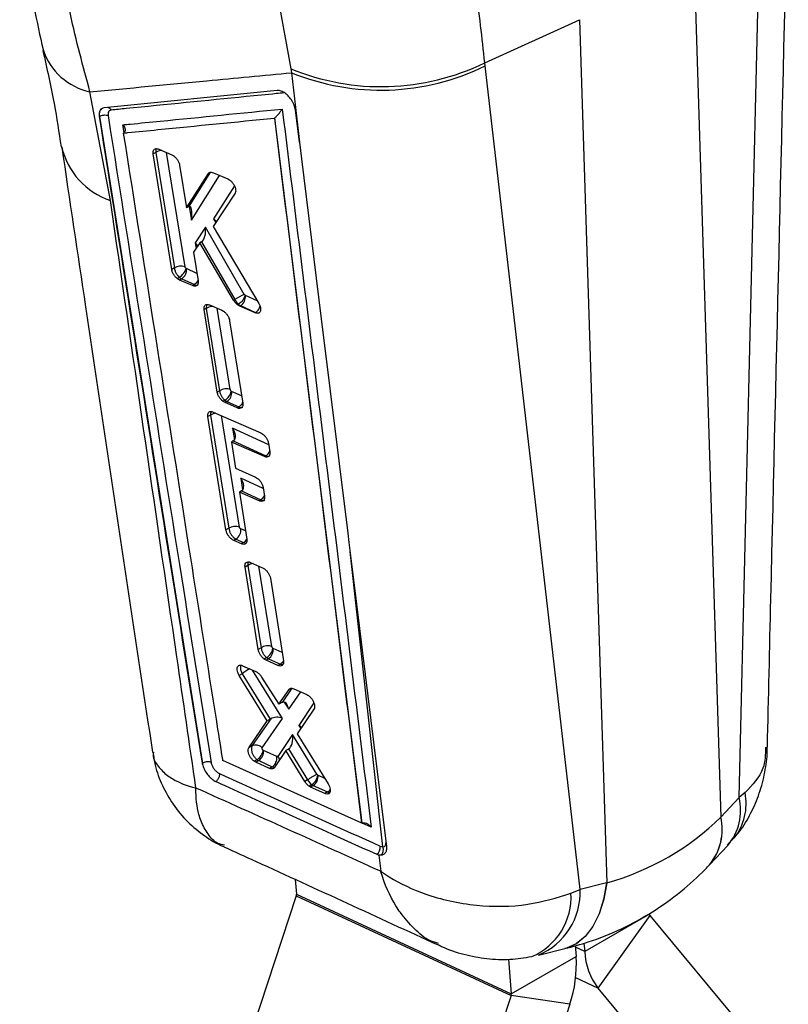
# Model space of a CAD drawing. Header units: millimetres. Extents: x 32 to 375, y 34 to 288.
# Tile 40 of 41: x 317 to 350, y 209 to 251. Entities that reach past the tile are written whole.
import ezdxf

# ---------------------------------------------------------------- set-up
doc = ezdxf.new("R2010")
doc.units = ezdxf.units.MM

msp = doc.modelspace()

# ---------------------------------------------------------------- linework, layer by layer
at = {"color": 7, "linetype": 'Continuous', "lineweight": 25}
for p, q in [((347.729316, 218.272643), (348.627253, 256.148837)), ((345.79428, 254.154334), (346.947017, 217.444089)), ((328.080068, 252.361534), (328.649435, 249.266571)), ((336.905764, 249.51781), (340.939766, 251.351883)), ((340.939766, 251.351883), (342.092503, 214.641638)), ((328.649435, 249.266571), (328.683032, 249.097843)), ((336.920058, 249.390417), (336.905764, 249.51781)), ((340.961855, 214.365871), (336.920058, 249.390417)), ((328.683032, 249.097843), (329.016799, 246.14581)), ((328.066207, 248.340813), (320.707235, 247.60755)), ((320.970706, 243.668974), (320.102922, 248.28333)), ((329.016799, 246.14581), (328.847572, 247.512901)), ((320.509498, 247.233354), (320.503659, 247.229983)), ((320.50369, 247.230001), (324.88856, 219.728346)), ((327.962839, 247.173858), (327.957017, 247.169625)), ((327.957017, 247.169625), (331.675079, 217.181209)), ((323.028153, 245.844973), (323.580913, 245.6074)), ((322.899457, 245.707111), (322.791925, 245.645034)), ((323.579505, 240.728882), (322.791925, 245.645034)), ((322.899489, 245.707227), (322.899457, 245.707111)), ((322.899457, 245.707111), (323.694613, 240.795332)), ((323.580913, 245.6074), (323.666791, 245.557461)), ((323.9189, 245.161465), (324.207536, 243.35066)), ((324.207536, 243.35066), (325.140304, 244.808329)), ((325.202357, 244.844152), (324.303161, 243.405487)), ((325.202357, 244.844152), (325.140304, 244.808329)), ((325.202467, 244.844215), (325.202357, 244.844152)), ((325.353653, 244.844313), (325.96269, 244.581736)), ((325.96269, 244.581736), (326.042164, 244.536252)), ((326.275795, 243.969204), (325.349089, 242.557147)), ((324.288302, 243.397285), (324.207536, 243.35066)), ((325.015452, 242.526508), (324.575662, 241.862969)), ((326.670139, 239.670787), (325.015452, 242.526508)), ((325.349089, 242.557147), (327.286245, 239.287163)), ((324.777421, 241.861699), (324.50827, 241.463972)), ((324.841918, 241.898932), (324.777421, 241.861699)), ((326.214808, 239.421096), (324.777421, 241.861699)), ((324.845938, 241.901311), (326.265944, 239.450616)), ((324.50827, 241.463972), (324.702884, 240.24303)), ((323.694613, 240.795332), (323.579505, 240.728882)), ((324.206686, 240.766899), (324.190815, 240.776983)), ((323.909096, 240.395087), (323.817891, 240.342436)), ((323.917385, 240.281659), (323.817891, 240.342436)), ((324.004741, 240.332089), (323.917385, 240.281659)), ((324.4681, 240.042898), (323.917385, 240.281659)), ((324.004741, 240.332089), (324.54412, 240.086795)), ((324.544123, 240.086785), (324.4681, 240.042898)), ((326.700289, 239.635464), (326.670139, 239.670787)), ((326.715401, 239.626013), (326.700289, 239.635464)), ((325.194276, 239.221665), (325.710132, 238.997465)), ((326.265944, 239.450616), (326.214808, 239.421096)), ((326.424045, 239.248871), (326.384552, 239.226072)), ((326.477206, 239.170382), (326.384552, 239.226072)), ((326.424045, 239.248871), (326.424059, 239.248879)), ((326.513356, 239.191251), (326.477206, 239.170382)), ((327.126771, 238.887795), (326.477206, 239.170382)), ((326.513356, 239.191251), (327.150462, 238.901513)), ((325.052346, 239.076164), (324.959188, 239.022385)), ((325.517741, 235.516983), (324.959188, 239.022385)), ((325.052376, 239.076276), (325.052346, 239.076164)), ((325.052346, 239.076164), (325.619058, 235.575472)), ((325.710132, 238.997465), (325.783391, 238.956035)), ((327.150488, 238.901487), (327.126771, 238.887795)), ((327.150462, 238.901513), (327.150488, 238.901487)), ((326.04654, 238.550429), (326.602291, 235.043255)), ((325.619058, 235.575472), (325.517741, 235.516983)), ((325.619058, 235.575472), (325.619074, 235.575457)), ((326.13139, 235.546889), (326.117204, 235.555599)), ((325.844203, 235.166316), (325.766222, 235.121299)), ((325.854236, 235.068826), (325.766222, 235.121299)), ((325.929288, 235.112153), (325.854236, 235.068826)), ((326.368483, 234.843683), (325.854236, 235.068826)), ((325.929288, 235.112153), (326.435074, 234.882137)), ((325.231333, 234.538791), (325.117152, 234.472875)), ((325.231333, 234.538791), (326.010753, 229.724186)), ((325.347605, 234.668588), (327.36701, 233.783605)), ((326.435078, 234.882127), (326.368483, 234.843683)), ((325.887968, 229.653304), (325.117152, 234.472875)), ((326.200303, 233.436132), (326.120961, 233.390329)), ((326.120961, 233.390329), (326.298573, 232.273996)), ((327.526373, 232.772999), (326.120961, 233.390329)), ((326.200303, 233.436132), (327.584838, 232.80675)), ((327.698295, 233.341087), (327.756923, 232.968709)), ((327.584838, 232.80675), (327.526373, 232.772999)), ((326.298573, 232.273996), (327.141273, 231.903159)), ((326.54405, 231.312918), (326.459266, 231.263974)), ((326.459266, 231.263974), (326.778145, 229.25962)), ((327.301055, 230.892794), (326.459266, 231.263974)), ((326.54405, 231.312918), (327.374709, 230.935313)), ((327.472278, 231.460486), (327.531055, 231.088194)), ((327.374709, 230.935313), (327.301055, 230.892794)), ((326.010753, 229.724186), (325.887968, 229.653304)), ((326.316675, 229.267143), (326.218903, 229.210701)), ((326.548836, 229.064607), (326.218903, 229.210701)), ((326.316675, 229.267143), (326.642778, 229.118839)), ((326.642778, 229.118839), (326.548836, 229.064607)), ((326.93471, 228.271804), (327.445919, 228.044913)), ((326.820789, 228.142472), (326.702224, 228.074026)), ((327.260877, 224.568737), (326.702224, 228.074026)), ((326.820815, 228.142574), (326.820789, 228.142472)), ((326.820789, 228.142472), (327.387498, 224.641833)), ((327.445919, 228.044913), (327.505164, 228.012221)), ((327.779716, 227.596239), (328.334687, 224.088676)), ((327.387498, 224.641833), (327.260877, 224.568737)), ((327.387498, 224.641833), (327.38752, 224.64182)), ((327.900075, 224.613113), (327.887929, 224.620273)), ((327.625335, 224.222694), (327.520479, 224.162162)), ((327.594621, 224.118859), (327.520479, 224.162162)), ((327.697831, 224.178441), (327.594621, 224.118859)), ((328.103721, 223.890735), (327.594621, 224.118859)), ((327.697831, 224.178441), (328.203621, 223.948417)), ((326.597607, 223.881504), (327.161658, 223.628579)), ((327.161658, 223.628579), (327.215185, 223.599307)), ((328.203616, 223.948403), (328.103721, 223.890735)), ((328.20363, 223.948411), (328.203616, 223.948403)), ((326.57567, 223.540916), (326.451891, 223.469461)), ((327.648892, 221.538562), (326.451891, 223.469461)), ((326.57567, 223.540916), (327.770551, 221.608794)), ((327.407436, 223.398426), (328.134771, 222.238941)), ((328.134771, 222.238941), (328.576817, 222.872564)), ((328.782573, 222.900947), (329.328108, 222.655813)), ((329.328108, 222.655813), (329.373513, 222.631596)), ((328.272336, 222.318356), (328.134771, 222.238941)), ((329.635116, 222.037866), (328.918983, 220.983976)), ((326.857002, 220.39451), (327.648892, 221.538562)), ((327.795302, 221.623601), (327.008388, 220.481909)), ((327.430478, 220.389148), (328.292921, 221.640419)), ((327.770551, 221.608794), (327.648892, 221.538562)), ((328.719704, 220.950412), (328.095154, 220.02351)), ((329.762071, 219.264824), (328.719704, 220.950412)), ((328.918983, 220.983976), (330.239722, 218.862334)), ((327.00832, 220.481864), (326.857002, 220.39451)), ((327.008388, 220.481909), (327.00832, 220.481864)), ((327.48498, 220.278296), (327.473854, 220.284685)), ((328.056975, 220.018175), (327.48498, 220.278296)), ((328.433926, 220.267915), (327.944344, 219.544727)), ((328.553019, 220.336665), (328.433926, 220.267915)), ((329.241336, 218.95722), (328.433926, 220.267915)), ((328.55617, 220.338526), (329.365902, 219.02913)), ((331.675079, 217.181209), (325.762866, 219.844224)), ((327.214641, 219.884509), (327.09606, 219.816054)), ((327.282515, 219.843726), (327.165092, 219.775939)), ((327.214605, 219.884602), (327.214641, 219.884509)), ((327.282515, 219.843726), (327.856143, 219.582853)), ((324.8895, 219.728887), (324.888562, 219.728345)), ((324.888562, 219.728345), (324.894209, 219.697786)), ((324.8895, 219.728887), (324.889442, 219.729488)), ((327.165092, 219.775939), (327.09606, 219.816054)), ((327.739479, 219.515504), (327.165092, 219.775939)), ((327.856124, 219.582842), (327.739479, 219.515504)), ((327.856143, 219.582853), (327.856124, 219.582842)), ((329.36588, 219.029118), (329.241336, 218.95722)), ((329.365902, 219.02913), (329.36588, 219.029118)), ((329.795788, 219.228573), (329.762071, 219.264824)), ((329.806329, 219.222612), (329.795788, 219.228573)), ((329.544008, 218.822993), (329.428119, 218.756092)), ((329.488748, 218.721709), (329.428119, 218.756092)), ((329.603744, 218.788094), (329.488748, 218.721709)), ((330.096061, 218.445894), (329.488748, 218.721709)), ((329.603744, 218.788094), (330.210694, 218.512071)), ((330.210694, 218.512071), (330.096061, 218.445894)), ((346.948829, 217.446004), (347.729316, 218.272643)), ((347.982387, 218.481965), (347.729316, 218.272643)), ((331.676496, 217.182027), (331.675079, 217.181209)), ((331.690051, 217.189381), (331.676496, 217.182027)), ((347.239902, 216.244942), (347.506192, 216.560252)), ((346.466204, 215.412663), (347.246691, 216.239293)), ((332.310557, 215.860819), (332.401653, 215.829486)), ((332.401653, 215.829486), (332.477668, 215.13719)), ((332.479379, 215.820671), (332.401653, 215.829486)), ((328.834933, 214.794385), (328.886659, 214.159477)), ((342.089885, 214.640995), (340.961855, 214.365871)), ((328.877899, 214.09394), (324.765837, 201.585235)), ((328.877899, 214.09394), (338.025818, 209.855823)), ((328.886659, 214.159477), (338.034578, 209.921359)), ((340.573271, 214.204773), (340.961855, 214.365871)), ((343.913638, 213.315268), (341.155922, 211.723273)), ((343.931811, 213.26528), (341.719266, 210.173622)), ((343.931811, 213.26528), (349.621063, 206.414749)), ((340.754562, 211.976497), (340.792295, 211.513355)), ((341.126614, 212.083015), (341.155922, 211.723273)), ((338.034578, 209.921359), (340.792295, 211.513355)), ((339.186729, 211.575615), (340.314759, 211.850739)), ((337.914139, 211.399684), (338.034578, 209.921359)), ((338.025818, 209.855823), (333.913756, 197.347114)), ((340.520716, 209.481714), (338.025818, 209.855823)), ((341.719266, 210.173622), (347.408519, 203.323099)), ((340.520716, 209.481714), (336.408654, 196.973012))]:
    msp.add_line(p, q, dxfattribs=at)
at = {"color": 8, "linetype": 'Continuous', "lineweight": 25}
for p, q in [((321.55028, 246.548901), (321.497823, 246.8804)), ((324.148298, 240.846897), (323.36244, 245.701296)), ((324.420088, 242.823896), (325.613003, 244.7325)), ((325.202467, 244.844215), (325.262024, 244.864958)), ((326.248872, 244.279795), (325.352688, 242.88213)), ((324.324657, 243.413313), (324.420088, 242.823896)), ((325.352688, 242.88213), (325.451368, 242.712995)), ((324.575662, 241.862969), (324.614777, 241.62136)), ((324.651635, 240.564551), (324.206686, 240.766899)), ((327.221989, 239.395638), (326.715401, 239.626013)), ((326.072771, 235.626923), (325.513279, 239.083017)), ((326.552857, 235.35522), (326.13139, 235.546889)), ((326.46444, 229.775751), (325.697163, 234.515401)), ((327.708351, 233.277222), (326.172052, 233.975586)), ((326.172052, 233.975586), (326.252547, 233.47838)), ((327.479574, 231.414265), (326.515798, 231.852373)), ((326.515798, 231.852373), (326.596294, 231.355174)), ((326.722524, 229.609233), (326.51982, 229.701415)), ((332.561839, 216.177658), (331.169421, 228.741565)), ((327.841218, 224.693244), (327.287224, 228.115348)), ((328.278974, 224.440806), (327.900075, 224.613113)), ((328.292921, 221.640419), (327.025682, 223.689546)), ((328.693089, 222.923536), (328.275417, 222.320125)), ((328.558413, 222.026424), (329.073314, 222.770306)), ((328.651261, 222.91554), (328.576817, 222.872564)), ((328.364154, 222.336537), (328.558413, 222.026424)), ((329.630548, 222.302951), (328.984744, 221.344563)), ((328.984744, 221.344563), (329.070666, 221.207202)), ((330.098022, 219.089963), (329.806329, 219.222612)), ((332.071046, 217.009435), (331.682028, 217.185034)), ((341.155922, 211.723273), (340.760259, 211.906572)), ((341.719266, 210.173622), (340.772968, 210.612032))]:
    msp.add_line(p, q, dxfattribs=at)
at = {"color": 7, "linetype": 'Continuous', "lineweight": 25, "flags": 128}
for points in [[(329.016799, 246.14581), (329.105541, 245.428762), (329.945777, 238.637964), (331.074139, 229.512565)], [(331.074139, 229.512565), (331.122483, 229.121403), (331.332257, 227.423813), (332.170824, 220.633523), (332.719484, 216.186141)]]:
    msp.add_lwpolyline(points, dxfattribs=at)
at = {"color": 8, "linetype": 'Continuous', "lineweight": 25, "flags": 128}
for points in [[(325.215542, 244.856272), (325.202493, 244.844254), (325.202467, 244.844215), (325.202467, 244.844215)], [(325.253813, 234.686602), (325.230801, 234.60373), (325.231332, 234.538859), (325.231333, 234.538791), (325.231333, 234.538791)], [(326.522828, 223.899669), (326.502788, 223.831954), (326.508487, 223.724566), (326.544643, 223.605179), (326.575632, 223.540985), (326.57567, 223.540916), (326.57567, 223.540916)], [(342.089885, 214.640995), (341.964266, 213.945148), (341.766661, 213.324586), (341.501971, 212.794724), (341.17677, 212.368705), (340.799128, 212.057111), (340.378419, 211.867672), (340.314759, 211.850739)], [(342.092503, 214.641638), (341.967014, 213.945747), (341.769518, 213.325169), (341.504919, 212.795309), (341.179786, 212.369315), (340.802191, 212.057774), (340.381509, 211.868414), (340.318886, 211.851746)]]:
    msp.add_lwpolyline(points, dxfattribs=at)
at = {"color": 8, "linetype": 'Continuous', "lineweight": 25}
for centre, radius, start, end in [((320.670422, 250.922373), 2.699372, 198.2353616, 257.8639226), ((321.959583, 246.651302), 3.141999, 192.859732, 251.6555771), ((325.509194, 234.110523), 0.510509, 95.0676577, 122.9755932), ((327.342143, 233.177149), 0.442828, 303.2338226, 338.0005538), ((327.146933, 231.291436), 0.422735, 302.6030086, 334.448287), ((326.421259, 229.467573), 0.413142, 302.4241085, 330.3451011), ((328.380901, 220.975644), 3.136794, 118.0035877, 125.1347795), ((330.00494, 218.843513), 0.390113, 301.8314602, 326.3837678), ((345.486267, 217.73109), 2.307498, 319.7218026, 13.5735134), ((345.634868, 218.020742), 2.392399, 322.0600695, 11.1154609), ((344.661514, 216.912768), 2.34645, 320.1498766, 13.0873529), ((344.663915, 216.914393), 2.345941, 320.1977329, 13.0974928), ((337.829184, 214.042381), 2.748888, 293.0379251, 3.3867483), ((338.067884, 214.247472), 2.896392, 292.6876511, 2.3427919)]:
    msp.add_arc(centre, radius, start, end, dxfattribs=at)
at = {"color": 7, "linetype": 'Continuous', "lineweight": 25}
for centre, radius, start, end in [((332.49754, 258.5956), 10.091516, 247.5844803, 295.901462), ((332.47625, 258.402388), 10.048037, 247.8205763, 296.2479339), ((323.972316, 240.373627), 0.50493, 69.6026766, 123.3659339), ((323.537749, 240.963881), 0.679283, 303.1392041, 344.0296862), ((323.750518, 240.714462), 0.459172, 303.6182075, 6.5573737), ((327.360864, 237.921636), 1.880594, 111.5486555, 125.606887), ((326.259056, 239.57376), 0.459327, 303.6168869, 6.5321537), ((325.495219, 235.701423), 0.63885, 303.1113836, 346.8053417), ((325.674942, 235.49474), 0.459417, 303.6161928, 6.5177762), ((326.288457, 229.302476), 0.504935, 69.6028288, 123.3657331), ((326.061541, 229.65114), 0.461028, 303.6006911, 6.2604705), ((327.298314, 224.724195), 0.598703, 303.1077584, 350.0040526), ((327.443384, 224.561216), 0.45963, 303.6137415, 6.4831868), ((327.027904, 220.226798), 0.459968, 303.6101723, 6.4283212), ((329.349044, 219.171328), 0.460152, 303.6082884, 6.3989495), ((332.085222, 216.161935), 0.376094, 306.8086596, 6.1883403), ((332.287854, 216.052928), 0.301041, 309.5099745, 24.4770735), ((328.718169, 214.148643), 0.168838, 341.0949877, 3.6788349), ((344.002575, 213.319303), 0.089028, 182.5975924, 217.3588042), ((335.56919, 211.177578), 5.233886, 341.0940124, 3.6783012), ((343.913916, 211.848664), 2.760842, 182.6031462, 217.3522884), ((337.866119, 209.910525), 0.168808, 341.092235, 3.6800035)]:
    msp.add_arc(centre, radius, start, end, dxfattribs=at)
for centre, major_axis, ratio, start_param, end_param in [((324.120533, 243.126893), (0.275915, 0.293633), 0.246612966, 0.61935608, 0.685392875), ((324.195087, 242.666425), (0.150676, 0.746955), 0.257506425, 4.97640513, 6.489516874), ((325.127687, 242.724656), (0.359502, -0.007551), 0.57270434, 0.337092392, 0.906638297), ((324.79045, 242.36904), (0.014674, 0.487701), 0.479163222, 3.443556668, 5.055541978), ((324.35066, 241.705497), (0.328321, -0.070805), 0.721305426, 0.275034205, 0.981212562), ((324.68222, 242.205745), (-0.140465, 0.316598), 0.766044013, 3.222900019, 3.240460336), ((323.973269, 240.660928), (-0.198863, 0.333216), 0.570717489, 2.098466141, 2.448492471), ((326.482128, 239.525785), (-0.203371, 0.339642), 0.57002951, 1.452891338, 2.123238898), ((326.481913, 239.520589), (-0.199253, 0.333772), 0.570656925, 2.122203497, 2.447982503), ((325.897858, 235.441806), (-0.199496, 0.334119), 0.570619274, 2.137850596, 2.447682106), ((325.94705, 233.818114), (-0.278942, 0.365165), 0.59731967, 3.108325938, 4.687475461), ((326.177679, 233.713276), (0.136576, 0.294916), 0.631409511, 3.872534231, 3.952478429), ((326.290797, 231.694903), (-0.278942, 0.365165), 0.59731967, 3.108325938, 4.687475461), ((326.521426, 231.590065), (0.136576, 0.294916), 0.63140951, 3.872534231, 3.952478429), ((327.66642, 224.508943), (-0.20015, 0.335051), 0.57051839, 2.184207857, 2.446945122), ((328.333412, 221.868957), (0.010768, 0.46973), 0.502086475, 5.065727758, 6.576991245), ((328.153587, 222.156022), (0.255983, 0.203408), 0.202179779, 0.922314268, 0.935734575), ((327.889244, 221.771873), (0.255903, 0.203923), 0.203546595, 4.076025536, 4.18078009), ((328.067921, 221.482954), (0.364252, -0.009038), 0.562717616, 0.919010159, 2.430350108), ((328.759743, 221.187091), (0.36422, -0.006188), 0.558829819, 0.348132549, 0.914434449), ((328.494703, 220.792941), (0.009277, 0.474605), 0.497203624, 3.44420022, 5.060291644), ((328.387617, 220.634014), (-0.157968, 0.301436), 0.781179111, 3.17351014, 3.187262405), ((327.250991, 220.176451), (-0.201804, 0.337409), 0.570265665, 2.201639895, 2.445674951), ((329.572662, 219.123512), (-0.20412, 0.34071), 0.56991766, 1.507069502, 2.22937302), ((329.572112, 219.122327), (-0.202913, 0.33899), 0.570098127, 2.231346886, 2.444955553), ((330.395061, 234.577573), (-16.359635, 17.31978), 0.668179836, 2.809784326, 3.158411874), ((345.105828, 228.173695), (5.122533, 13.612535), 0.495507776, 4.010243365, 4.010462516), ((343.81129, 227.426374), (9.173447, 11.532859), 0.680342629, 3.861719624, 3.861938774)]:
    msp.add_ellipse(centre, major_axis=major_axis, ratio=ratio, start_param=start_param, end_param=end_param, dxfattribs=at)
for points, knots in [([(348.932249, 220.418721), (348.981338, 222.514998), (349.274458, 235.032383), (349.573854, 247.554358), (349.823111, 257.979288)], [0, 0, 0, 0, 0.167469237, 1, 1, 1, 1]), ([(336.905764, 249.51781), (336.789338, 250.567813), (336.552832, 252.70076), (336.208083, 255.116664), (336.033046, 256.343272)], [0, 0, 0, 0, 0.4922781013, 1, 1, 1, 1]), ([(317.110144, 256.051096), (317.123368, 255.909503), (317.197101, 255.120004), (317.400374, 253.713696), (317.712725, 251.850474), (317.975167, 250.666601), (318.105763, 250.077485)], [0, 0, 0, 0, 0.06732159, 0.375375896, 0.68917592, 1, 1, 1, 1]), ([(320.102922, 248.28333), (319.807767, 249.36866), (319.210754, 251.563968), (318.837102, 253.979636), (318.648179, 255.201031)], [0, 0, 0, 0, 0.49438615, 1, 1, 1, 1]), ([(318.097848, 250.048535), (318.267128, 249.287298), (318.577093, 247.893408), (318.781595, 246.557379), (318.874413, 245.950988)], [0, 0, 0, 0, 0.546124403, 1, 1, 1, 1]), ([(320.102922, 248.28333), (321.760258, 248.441494), (324.619119, 248.714324), (327.480463, 248.984354), (328.683032, 249.097843)], [0, 0, 0, 0, 0.579718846, 1, 1, 1, 1]), ([(328.765584, 247.782462), (328.746747, 247.819075), (328.6937, 247.922176), (328.572935, 248.081192), (328.408269, 248.230229), (328.236937, 248.324186), (328.124326, 248.345286), (328.072097, 248.341275), (328.06636, 248.340834)], [0, 0, 0, 0, 0.118148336, 0.332701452, 0.546984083, 0.76067366, 0.973710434, 1, 1, 1, 1]), ([(328.354933, 248.238235), (328.248286, 248.227623), (327.715048, 248.174562), (325.47557, 247.951779), (323.129849, 247.718643), (321.211027, 247.528188), (320.997788, 247.507023)], [0, 0, 0, 0, 0.043477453, 0.217387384, 0.913028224, 1, 1, 1, 1]), ([(320.707241, 247.60754), (320.668052, 247.597442), (320.589675, 247.577245), (320.515737, 247.476684), (320.489942, 247.353893), (320.500139, 247.26183), (320.50362, 247.230409)], [0, 0, 0, 0, 0.272311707, 0.54462847, 0.844586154, 1, 1, 1, 1]), ([(320.997791, 247.507023), (320.983695, 247.504266), (320.942444, 247.496198), (320.894642, 247.453363), (320.865173, 247.375874), (320.870344, 247.309478), (320.872918, 247.276422)], [0, 0, 0, 0, 0.1562039, 0.457134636, 0.729730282, 1, 1, 1, 1]), ([(321.497823, 246.8804), (321.604374, 246.890953), (322.137133, 246.943719), (324.398918, 247.167844), (326.554882, 247.381851), (328.284469, 247.553534)], [0, 0, 0, 0, 0.047112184, 0.235561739, 1, 1, 1, 1]), ([(327.962839, 247.173858), (327.975235, 247.183706), (328.003334, 247.206031), (328.05752, 247.258094), (328.133866, 247.341141), (328.216378, 247.446371), (328.263988, 247.518712), (328.284077, 247.552867), (328.284469, 247.553534)], [0, 0, 0, 0, 0.0844728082, 0.191496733, 0.3607195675, 0.6670670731, 0.993497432, 1, 1, 1, 1]), ([(328.284469, 247.553534), (328.920914, 242.434085), (330.186473, 232.254148), (331.445285, 222.071347), (332.071046, 217.009435)], [0, 0, 0, 0, 0.502895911, 1, 1, 1, 1]), ([(328.847572, 247.512901), (328.83436, 247.580585), (328.817106, 247.668979), (328.775364, 247.760921), (328.765584, 247.782462)], [0, 0, 0, 0, 0.7657134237, 1, 1, 1, 1]), ([(320.509459, 247.234227), (320.509383, 247.234746), (320.509303, 247.235287), (320.509215, 247.235827), (320.509212, 247.235848)], [0, 0, 0, 0, 0.960936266, 1, 1, 1, 1]), ([(320.509397, 247.23463), (320.535683, 247.249606), (320.588254, 247.279559), (320.68946, 247.301277), (320.791431, 247.302683), (320.845797, 247.284906), (320.87298, 247.276018)], [0, 0, 0, 0, 0.25000027, 0.499998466, 0.749998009, 1, 1, 1, 1]), ([(324.889442, 219.729488), (324.439756, 222.532108), (322.969839, 231.6932), (321.517499, 240.866435), (320.509468, 247.233336)], [0, 0, 0, 0, 0.305926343, 1, 1, 1, 1]), ([(320.87292, 247.276421), (321.881761, 240.90928), (323.335251, 231.735818), (324.80734, 222.574009), (325.257677, 219.771252)], [0, 0, 0, 0, 0.694082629, 1, 1, 1, 1]), ([(321.534424, 246.532012), (321.593441, 246.537864), (322.078556, 246.585965), (324.21899, 246.798257), (326.30114, 247.005116), (327.957017, 247.169625)], [0, 0, 0, 0, 0.027574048, 0.226656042, 1, 1, 1, 1]), ([(331.676496, 217.182027), (331.060038, 222.175373), (329.825737, 232.173279), (328.584812, 242.1691), (327.962916, 247.173245), (327.962839, 247.173858)], [0, 0, 0, 0, 0.499408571, 0.999938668, 1, 1, 1, 1]), ([(321.497823, 246.8804), (321.498712, 246.879484), (321.503747, 246.874301), (321.532334, 246.84309), (321.572013, 246.784529), (321.598793, 246.702992), (321.598879, 246.631209), (321.577774, 246.571821), (321.548195, 246.544659), (321.534424, 246.532012)], [0, 0, 0, 0, 0.008682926, 0.049176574, 0.289066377, 0.4965284, 0.677744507, 0.849964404, 1, 1, 1, 1]), ([(325.762866, 219.844224), (325.760213, 219.860842), (325.666378, 220.448642), (325.208201, 223.321349), (323.7966, 232.197419), (322.485031, 240.508359), (321.534424, 246.532012)], [0, 0, 0, 0, 0.001869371, 0.066123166, 0.323139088, 1, 1, 1, 1]), ([(318.898233, 245.945971), (319.236427, 243.676167), (320.476579, 235.352837), (321.751421, 226.761285), (322.724849, 220.466483), (322.765826, 220.201505)], [0, 0, 0, 0, 0.264257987, 0.969029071, 1, 1, 1, 1]), ([(322.791925, 245.645034), (322.789342, 245.680052), (322.784176, 245.750092), (322.818601, 245.825671), (322.880287, 245.867248), (322.954941, 245.871042), (323.007471, 245.852337), (323.028153, 245.844973)], [0, 0, 0, 0, 0.215556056, 0.431139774, 0.646048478, 0.860639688, 1, 1, 1, 1]), ([(323.666791, 245.557461), (323.699134, 245.530378), (323.763816, 245.476215), (323.844193, 245.36539), (323.898187, 245.25603), (323.912643, 245.190033), (323.9189, 245.161465)], [0, 0, 0, 0, 0.265593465, 0.531162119, 0.797053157, 1, 1, 1, 1]), ([(325.140304, 244.808329), (325.152444, 244.822457), (325.181026, 244.855719), (325.253671, 244.875148), (325.319619, 244.85481), (325.353653, 244.844313)], [0, 0, 0, 0, 0.263238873, 0.619775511, 1, 1, 1, 1]), ([(326.042164, 244.536252), (326.074804, 244.509282), (326.140081, 244.455343), (326.222197, 244.343821), (326.280635, 244.224765), (326.307794, 244.109608), (326.303377, 244.02232), (326.283448, 243.983942), (326.275795, 243.969204)], [0, 0, 0, 0, 0.178115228, 0.356214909, 0.534518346, 0.712473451, 0.889588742, 1, 1, 1, 1]), ([(324.611374, 218.678528), (324.340639, 220.538455), (323.130811, 228.849858), (321.914686, 237.192922), (320.970706, 243.668974)], [0, 0, 0, 0, 0.2237801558, 1, 1, 1, 1]), ([(323.694613, 240.795332), (323.694615, 240.79531), (323.698043, 240.757691), (323.716222, 240.677267), (323.771504, 240.556541), (323.840624, 240.461139), (323.888705, 240.411852), (323.909077, 240.395102), (323.909096, 240.395087)], [0, 0, 0, 0, 0.000161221, 0.276774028, 0.548914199, 0.820976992, 0.999834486, 1, 1, 1, 1]), ([(324.190815, 240.776983), (324.187082, 240.780286), (324.177712, 240.788575), (324.164559, 240.805642), (324.153094, 240.826743), (324.1499, 240.840166), (324.148298, 240.846897)], [0, 0, 0, 0, 0.181920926, 0.456653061, 0.727535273, 1, 1, 1, 1]), ([(323.817891, 240.342436), (323.785896, 240.371063), (323.721907, 240.428316), (323.64439, 240.541799), (323.596933, 240.645805), (323.584303, 240.706011), (323.579505, 240.728882)], [0, 0, 0, 0, 0.276722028, 0.553420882, 0.830358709, 1, 1, 1, 1]), ([(324.702884, 240.24303), (324.705487, 240.207954), (324.710692, 240.137801), (324.676457, 240.062152), (324.61503, 240.020581), (324.540768, 240.016889), (324.488556, 240.035576), (324.4681, 240.042898)], [0, 0, 0, 0, 0.215730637, 0.4314760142, 0.6466488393, 0.8615592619, 1, 1, 1, 1]), ([(326.700289, 239.635464), (326.698575, 239.626249), (326.694398, 239.603797), (326.676969, 239.551127), (326.639117, 239.474602), (326.575645, 239.384717), (326.500501, 239.30351), (326.44954, 239.26709), (326.424059, 239.248879)], [0, 0, 0, 0, 0.075345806, 0.18358513, 0.387691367, 0.591794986, 0.795894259, 1, 1, 1, 1]), ([(324.959188, 239.022385), (324.956614, 239.057408), (324.951466, 239.127459), (324.985716, 239.202944), (325.047119, 239.244344), (325.121421, 239.247948), (325.173708, 239.229085), (325.194276, 239.221665)], [0, 0, 0, 0, 0.215529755, 0.4310851, 0.646052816, 0.860772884, 1, 1, 1, 1]), ([(326.384552, 239.226072), (326.352265, 239.253809), (326.288148, 239.308891), (326.239138, 239.383872), (326.214808, 239.421096)], [0, 0, 0, 0, 0.503549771, 1, 1, 1, 1]), ([(327.286245, 239.287163), (327.306508, 239.247834), (327.347036, 239.169171), (327.370226, 239.054073), (327.361362, 238.957935), (327.319468, 238.890804), (327.250121, 238.860574), (327.180505, 238.866912), (327.137713, 238.883543), (327.126771, 238.887795)], [0, 0, 0, 0, 0.158541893, 0.317097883, 0.475148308, 0.63244668, 0.789279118, 0.946117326, 1, 1, 1, 1]), ([(325.783391, 238.956035), (325.815834, 238.930111), (325.880716, 238.878264), (325.963125, 238.769316), (326.022774, 238.65519), (326.038925, 238.583996), (326.04654, 238.550429)], [0, 0, 0, 0, 0.256796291, 0.5135681, 0.770655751, 1, 1, 1, 1]), ([(325.766222, 235.121299), (325.734073, 235.148903), (325.669777, 235.204111), (325.590242, 235.31606), (325.537785, 235.424677), (325.523691, 235.489582), (325.517741, 235.516983)], [0, 0, 0, 0, 0.267954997, 0.535901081, 0.804071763, 1, 1, 1, 1]), ([(326.072771, 235.626923), (326.039372, 235.63822), (325.972573, 235.660813), (325.845112, 235.659248), (325.718009, 235.631934), (325.652052, 235.594282), (325.619074, 235.575457)], [0, 0, 0, 0, 0.249999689, 0.499999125, 0.749999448, 1, 1, 1, 1]), ([(325.619074, 235.575457), (325.619076, 235.575443), (325.622398, 235.548581), (325.633733, 235.480546), (325.679021, 235.368332), (325.751844, 235.252264), (325.815255, 235.193613), (325.844186, 235.166332), (325.844203, 235.166316)], [0, 0, 0, 0, 0.000098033, 0.190266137, 0.462634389, 0.732697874, 0.999841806, 1, 1, 1, 1]), ([(326.117204, 235.555599), (326.111424, 235.560678), (326.099865, 235.570836), (326.085545, 235.591286), (326.07627, 235.61078), (326.073787, 235.622234), (326.072771, 235.626923)], [0, 0, 0, 0, 0.27168087, 0.543419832, 0.813098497, 1, 1, 1, 1]), ([(326.602291, 235.043255), (326.604878, 235.008179), (326.610053, 234.938022), (326.575955, 234.86246), (326.514783, 234.821026), (326.440833, 234.817498), (326.38884, 234.836315), (326.368483, 234.843683)], [0, 0, 0, 0, 0.215690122, 0.431400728, 0.646619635, 0.861636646, 1, 1, 1, 1]), ([(325.117152, 234.472875), (325.114541, 234.507338), (325.109319, 234.576271), (325.142665, 234.650546), (325.202695, 234.691274), (325.27567, 234.694817), (325.327199, 234.676029), (325.347605, 234.668588)], [0, 0, 0, 0, 0.2151416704, 0.4303311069, 0.6449828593, 0.8594023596, 1, 1, 1, 1]), ([(327.36701, 233.783605), (327.399288, 233.766049), (327.463841, 233.730938), (327.556912, 233.638527), (327.633321, 233.529276), (327.680753, 233.42506), (327.693366, 233.364681), (327.698295, 233.341087)], [0, 0, 0, 0, 0.215135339, 0.430250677, 0.645842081, 0.861607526, 1, 1, 1, 1]), ([(327.756923, 232.968709), (327.759461, 232.93421), (327.764537, 232.865211), (327.731078, 232.790914), (327.671065, 232.750177), (327.598175, 232.746698), (327.546738, 232.765539), (327.526373, 232.772999)], [0, 0, 0, 0, 0.21510924, 0.43022401, 0.644899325, 0.859404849, 1, 1, 1, 1]), ([(327.141273, 231.903159), (327.173505, 231.885577), (327.237966, 231.850414), (327.330939, 231.757959), (327.407273, 231.648683), (327.454702, 231.544462), (327.467338, 231.48409), (327.472278, 231.460486)], [0, 0, 0, 0, 0.215127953, 0.430236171, 0.645799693, 0.861514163, 1, 1, 1, 1]), ([(327.531055, 231.088194), (327.533612, 231.053706), (327.538725, 230.984726), (327.505377, 230.910489), (327.445488, 230.869828), (327.372728, 230.866441), (327.321377, 230.885322), (327.301055, 230.892794)], [0, 0, 0, 0, 0.215111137, 0.430248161, 0.64495602, 0.859499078, 1, 1, 1, 1]), ([(326.218903, 229.210701), (326.186742, 229.228322), (326.12242, 229.263564), (326.029564, 229.356051), (325.953228, 229.465274), (325.9057, 229.569404), (325.892953, 229.629714), (325.887968, 229.653304)], [0, 0, 0, 0, 0.215111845, 0.430207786, 0.645714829, 0.861423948, 1, 1, 1, 1]), ([(326.010753, 229.724186), (326.010755, 229.724164), (326.014608, 229.68689), (326.031714, 229.607887), (326.086332, 229.488934), (326.163189, 229.382602), (326.241548, 229.307753), (326.298128, 229.277474), (326.316659, 229.267153), (326.316675, 229.267143)], [0, 0, 0, 0, 0.00012788, 0.215898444, 0.428293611, 0.639923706, 0.85320554, 0.999871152, 1, 1, 1, 1]), ([(326.51982, 229.701415), (326.516151, 229.703357), (326.507153, 229.708118), (326.492881, 229.720745), (326.479273, 229.738063), (326.468811, 229.757379), (326.4659, 229.769614), (326.46444, 229.775751)], [0, 0, 0, 0, 0.149116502, 0.365656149, 0.578426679, 0.788518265, 1, 1, 1, 1]), ([(326.778145, 229.25962), (326.780747, 229.225146), (326.785952, 229.156199), (326.752775, 229.082036), (326.693059, 229.041469), (326.620437, 229.038143), (326.56914, 229.057102), (326.548836, 229.064607)], [0, 0, 0, 0, 0.21509888, 0.430201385, 0.644909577, 0.85945044, 1, 1, 1, 1]), ([(326.702224, 228.074026), (326.699617, 228.109036), (326.694401, 228.179057), (326.728216, 228.254266), (326.788985, 228.295311), (326.862585, 228.298455), (326.914385, 228.279315), (326.93471, 228.271804)], [0, 0, 0, 0, 0.215526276, 0.431068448, 0.646221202, 0.861183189, 1, 1, 1, 1]), ([(327.505164, 228.012221), (327.537545, 227.987548), (327.602306, 227.938203), (327.686524, 227.831357), (327.752352, 227.712234), (327.770498, 227.635314), (327.779716, 227.596239)], [0, 0, 0, 0, 0.247870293, 0.495732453, 0.74383454, 1, 1, 1, 1]), ([(327.520479, 224.162162), (327.488369, 224.188575), (327.424151, 224.241399), (327.342703, 224.351426), (327.28429, 224.465351), (327.268318, 224.53588), (327.260877, 224.568737)], [0, 0, 0, 0, 0.2581719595, 0.5163323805, 0.7746827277, 1, 1, 1, 1]), ([(327.841218, 224.693244), (327.807819, 224.704547), (327.74102, 224.727152), (327.61356, 224.725592), (327.486458, 224.698288), (327.4205, 224.660643), (327.38752, 224.64182)], [0, 0, 0, 0, 0.249999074, 0.499999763, 0.74999872, 1, 1, 1, 1]), ([(327.38752, 224.64182), (327.387522, 224.641807), (327.390836, 224.610036), (327.4054, 224.53545), (327.456234, 224.418046), (327.531309, 224.30532), (327.59725, 224.246735), (327.625319, 224.222709), (327.625335, 224.222694)], [0, 0, 0, 0, 0.000094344, 0.219182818, 0.481611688, 0.742265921, 0.999848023, 1, 1, 1, 1]), ([(327.887929, 224.620273), (327.882105, 224.6251), (327.870456, 224.634757), (327.855684, 224.654784), (327.845304, 224.675172), (327.842494, 224.687603), (327.841218, 224.693244)], [0, 0, 0, 0, 0.262026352, 0.524134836, 0.784061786, 1, 1, 1, 1]), ([(328.334687, 224.088676), (328.337301, 224.053621), (328.342528, 223.983507), (328.308901, 223.908245), (328.24843, 223.867204), (328.175266, 223.864162), (328.123816, 223.883271), (328.103721, 223.890735)], [0, 0, 0, 0, 0.215660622, 0.431340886, 0.646735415, 0.862018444, 1, 1, 1, 1]), ([(326.451891, 223.469461), (326.430537, 223.50838), (326.387828, 223.58622), (326.359625, 223.70206), (326.362414, 223.801388), (326.39845, 223.873065), (326.462842, 223.90853), (326.53408, 223.906393), (326.581494, 223.887816), (326.597607, 223.881504)], [0, 0, 0, 0, 0.154005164, 0.308012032, 0.460792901, 0.616658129, 0.768848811, 0.921450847, 1, 1, 1, 1]), ([(327.215185, 223.599307), (327.24735, 223.575288), (327.311679, 223.527252), (327.374351, 223.449685), (327.402855, 223.405524), (327.407436, 223.398426)], [0, 0, 0, 0, 0.456327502, 0.912618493, 1, 1, 1, 1]), ([(328.576817, 222.872564), (328.588802, 222.885462), (328.617572, 222.916421), (328.687871, 222.932345), (328.75092, 222.911442), (328.782573, 222.900947)], [0, 0, 0, 0, 0.262316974, 0.629665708, 1, 1, 1, 1]), ([(329.373513, 222.631596), (329.406077, 222.607853), (329.471205, 222.560368), (329.558059, 222.454419), (329.624425, 222.336948), (329.662039, 222.219013), (329.669378, 222.111412), (329.646573, 222.062459), (329.635116, 222.037866)], [0, 0, 0, 0, 0.166484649, 0.332967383, 0.499556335, 0.666055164, 0.832239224, 1, 1, 1, 1]), ([(327.09606, 219.816054), (327.063921, 219.842308), (326.999642, 219.894817), (326.917031, 220.005064), (326.856577, 220.123743), (326.825982, 220.239623), (326.826352, 220.334304), (326.847635, 220.376109), (326.857002, 220.39451)], [0, 0, 0, 0, 0.172803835, 0.345606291, 0.518523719, 0.691442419, 0.86418286, 1, 1, 1, 1]), ([(327.00832, 220.481864), (327.008311, 220.481851), (326.999649, 220.469106), (326.978278, 220.430443), (326.965341, 220.344978), (326.982518, 220.227014), (327.029569, 220.105971), (327.099973, 219.993918), (327.16581, 219.922763), (327.205742, 219.891534), (327.214605, 219.884602)], [0, 0, 0, 0, 0.000100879, 0.098775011, 0.271354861, 0.445210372, 0.617383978, 0.778905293, 0.950924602, 1, 1, 1, 1]), ([(327.008388, 220.481909), (327.037225, 220.495204), (327.094901, 220.521794), (327.199915, 220.521417), (327.305695, 220.48966), (327.38353, 220.439007), (327.4201, 220.40017), (327.430478, 220.389148)], [0, 0, 0, 0, 0.223172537, 0.446351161, 0.669524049, 0.906212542, 1, 1, 1, 1]), ([(327.214605, 219.884602), (327.240052, 219.902773), (327.290944, 219.939113), (327.363564, 220.022154), (327.423017, 220.115086), (327.459025, 220.200974), (327.471416, 220.256122), (327.473437, 220.279792), (327.473854, 220.284685)], [0, 0, 0, 0, 0.2038372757, 0.40767216, 0.6115056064, 0.8153348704, 0.9618286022, 1, 1, 1, 1]), ([(327.473854, 220.284685), (327.47244, 220.285759), (327.465091, 220.29134), (327.452599, 220.303899), (327.438656, 220.323905), (327.42891, 220.345185), (327.424579, 220.365642), (327.425774, 220.380487), (327.429233, 220.386857), (327.430478, 220.389148)], [0, 0, 0, 0, 0.042299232, 0.219845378, 0.384604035, 0.557940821, 0.731323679, 0.903358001, 1, 1, 1, 1]), ([(347.504462, 216.559467), (347.586588, 216.650246), (347.874633, 216.968641), (348.244026, 217.610267), (348.614245, 218.453656), (348.835588, 219.342308), (348.935282, 220.009677), (348.924097, 220.372321), (348.922189, 220.43419)], [0, 0, 0, 0, 0.086948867, 0.304961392, 0.522357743, 0.741410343, 0.955882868, 1, 1, 1, 1]), ([(322.782427, 220.201756), (322.809559, 220.0155), (322.880477, 219.52866), (323.166768, 218.777), (323.627613, 217.957784), (324.236541, 217.228135), (324.957481, 216.645263), (325.487821, 216.305645), (325.782264, 216.19597), (325.805032, 216.187489)], [0, 0, 0, 0, 0.107521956, 0.281043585, 0.456045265, 0.644066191, 0.820241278, 0.986100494, 1, 1, 1, 1]), ([(327.856143, 219.582853), (327.881518, 219.600935), (327.932269, 219.6371), (327.996403, 219.724915), (328.042274, 219.825794), (328.061755, 219.919718), (328.062114, 219.982953), (328.058063, 220.010721), (328.056975, 220.018175)], [0, 0, 0, 0, 0.2032212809, 0.4064403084, 0.6096616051, 0.8128888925, 0.9497751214, 1, 1, 1, 1]), ([(328.095154, 220.02351), (328.094693, 220.022909), (328.091367, 220.018569), (328.083678, 220.014151), (328.070699, 220.013392), (328.061641, 220.016549), (328.056975, 220.018175)], [0, 0, 0, 0, 0.059915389, 0.432383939, 0.707645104, 1, 1, 1, 1]), ([(325.257677, 219.771252), (325.236883, 219.778823), (325.199582, 219.792403), (325.125573, 219.799149), (325.044967, 219.792976), (324.957747, 219.769648), (324.912211, 219.742875), (324.889442, 219.729488)], [0, 0, 0, 0, 0.196311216, 0.35215238, 0.568099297, 0.784049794, 1, 1, 1, 1]), ([(324.894209, 219.697786), (324.892463, 219.708209), (324.890714, 219.718657), (324.889503, 219.728863), (324.8895, 219.728887)], [0, 0, 0, 0, 0.997642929, 1, 1, 1, 1]), ([(324.894209, 219.697786), (324.912581, 219.632242), (324.949324, 219.501158), (325.066603, 219.299406), (325.214113, 219.123712), (325.353126, 219.010733), (325.434703, 218.969403), (325.461781, 218.955683)], [0, 0, 0, 0, 0.22262744, 0.445238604, 0.667640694, 0.889676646, 1, 1, 1, 1]), ([(325.257677, 219.771252), (325.26318, 219.745556), (325.277006, 219.680983), (325.32785, 219.569784), (325.40856, 219.453453), (325.506561, 219.354676), (325.574297, 219.316904), (325.608066, 219.298074)], [0, 0, 0, 0, 0.141851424, 0.356465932, 0.570481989, 0.785873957, 1, 1, 1, 1]), ([(327.944344, 219.544727), (327.93251, 219.531668), (327.904169, 219.500394), (327.83426, 219.48404), (327.771237, 219.504961), (327.739479, 219.515504)], [0, 0, 0, 0, 0.262350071, 0.628288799, 1, 1, 1, 1]), ([(325.608066, 219.298066), (325.609771, 219.282676), (325.613182, 219.251898), (325.608128, 219.200727), (325.595792, 219.14862), (325.575986, 219.097323), (325.549759, 219.049132), (325.518165, 219.006247), (325.488017, 218.975397), (325.468652, 218.960816), (325.461812, 218.955666)], [0, 0, 0, 0, 0.132518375, 0.265020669, 0.397539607, 0.530058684, 0.662579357, 0.795101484, 0.927622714, 1, 1, 1, 1]), ([(325.608066, 219.298066), (325.732832, 219.241801), (326.356664, 218.960476), (328.641719, 217.929317), (330.799607, 216.953175), (332.459124, 216.202477)], [0, 0, 0, 0, 0.05458663, 0.272932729, 1, 1, 1, 1]), ([(329.365902, 219.02913), (329.381215, 219.03982), (329.411841, 219.0612), (329.46474, 219.096007), (329.520094, 219.131027), (329.576261, 219.165139), (329.630843, 219.196917), (329.681456, 219.224919), (329.726849, 219.2486), (329.75033, 219.259416), (329.762071, 219.264824)], [0, 0, 0, 0, 0.124997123, 0.249998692, 0.374996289, 0.499996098, 0.625003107, 0.749998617, 0.874995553, 1, 1, 1, 1]), ([(329.544014, 218.822997), (329.559495, 218.833505), (329.590458, 218.854523), (329.636376, 218.898125), (329.679447, 218.948319), (329.717913, 219.003934), (329.750188, 219.062363), (329.774667, 219.12102), (329.791186, 219.177995), (329.794254, 219.211713), (329.795788, 219.228573)], [0, 0, 0, 0, 0.12500667, 0.250016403, 0.375015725, 0.50002285, 0.62502319, 0.750015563, 0.875000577, 1, 1, 1, 1]), ([(332.477668, 215.13719), (331.161419, 215.731406), (328.540626, 216.914553), (325.917219, 218.09229), (324.611374, 218.678528)], [0, 0, 0, 0, 0.502233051, 1, 1, 1, 1]), ([(325.461812, 218.955666), (325.58653, 218.899414), (326.210125, 218.618153), (328.494342, 217.587286), (330.651556, 216.611352), (332.310557, 215.860811)], [0, 0, 0, 0, 0.05458608, 0.272931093, 1, 1, 1, 1]), ([(329.428119, 218.756092), (329.396086, 218.781138), (329.332022, 218.831228), (329.27174, 218.908813), (329.244761, 218.951765), (329.241336, 218.95722)], [0, 0, 0, 0, 0.466133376, 0.932206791, 1, 1, 1, 1]), ([(330.239722, 218.862334), (330.261103, 218.823357), (330.303863, 218.745409), (330.332503, 218.628906), (330.330413, 218.528561), (330.295204, 218.455628), (330.231631, 218.419043), (330.160456, 218.420458), (330.112693, 218.439325), (330.096061, 218.445894)], [0, 0, 0, 0, 0.153312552, 0.306608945, 0.459071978, 0.614733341, 0.7667048, 0.918761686, 1, 1, 1, 1]), ([(331.690051, 217.189381), (331.710356, 217.196494), (331.750847, 217.210677), (331.830565, 217.199765), (331.927931, 217.156366), (332.010681, 217.085644), (332.056541, 217.029514), (332.070318, 217.010442), (332.071046, 217.009435)], [0, 0, 0, 0, 0.1572204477, 0.3135143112, 0.5425170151, 0.8512123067, 0.9921404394, 1, 1, 1, 1]), ([(325.797815, 216.184403), (326.254595, 215.97591), (329.301026, 214.585394), (332.337376, 213.190455), (334.918457, 212.004672)], [0, 0, 0, 0, 0.149939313, 1, 1, 1, 1]), ([(332.459124, 216.202477), (332.490418, 216.191193), (332.526276, 216.178263), (332.557824, 216.177727), (332.561839, 216.177658)], [0, 0, 0, 0, 0.872734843, 1, 1, 1, 1]), ([(332.719489, 216.186139), (332.721371, 216.128599), (332.725185, 216.01198), (332.65845, 215.886312), (332.567549, 215.827899), (332.500333, 215.822389), (332.479379, 215.820671)], [0, 0, 0, 0, 0.284197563, 0.575996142, 0.867823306, 1, 1, 1, 1]), ([(340.318475, 211.851645), (340.649558, 211.940653), (341.472167, 212.161801), (342.728781, 212.668944), (344.051769, 213.388752), (345.246133, 214.245164), (346.024511, 214.950758), (346.406898, 215.350614), (346.463818, 215.410134)], [0, 0, 0, 0, 0.142370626, 0.353733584, 0.5623483, 0.768929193, 0.965604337, 1, 1, 1, 1]), ([(332.477668, 215.13719), (332.482249, 215.133969), (332.928482, 214.820219), (333.552578, 214.483674), (334.565536, 214.098701), (335.416043, 213.856594), (336.884546, 213.624885), (338.709061, 213.632944), (339.97181, 214.02028), (340.573271, 214.204773)], [0, 0, 0, 0, 0.002187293, 0.213059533, 0.260727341, 0.391226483, 0.521716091, 0.772188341, 1, 1, 1, 1]), ([(334.909692, 212.024944), (334.960126, 211.997915), (335.308195, 211.811373), (336.008697, 211.59539), (336.987075, 211.403043), (337.961894, 211.365091), (338.592005, 211.465863), (338.897467, 211.514714)], [0, 0, 0, 0, 0.041938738, 0.289439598, 0.532742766, 0.773486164, 1, 1, 1, 1])]:
    msp.add_open_spline(points, degree=3, knots=knots, dxfattribs=at)
at = {"color": 8, "linetype": 'Continuous', "lineweight": 25}
for points, knots in [([(320.509212, 247.235848), (320.50921, 247.235869), (320.50397, 247.291616), (320.503729, 247.398223), (320.547189, 247.524244), (320.609377, 247.56537), (320.638918, 247.584906)], [0, 0, 0, 0, 0.000129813, 0.340467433, 0.686709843, 1, 1, 1, 1]), ([(320.879186, 247.62469), (320.902392, 247.612186), (320.950178, 247.586437), (320.981618, 247.533997), (320.997791, 247.507023)], [0, 0, 0, 0, 0.485611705, 1, 1, 1, 1]), ([(322.927812, 245.862501), (322.924204, 245.858297), (322.904772, 245.835656), (322.896464, 245.779063), (322.898685, 245.72632), (322.899489, 245.707227)], [0, 0, 0, 0, 0.127003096, 0.6839812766, 1, 1, 1, 1]), ([(323.164211, 245.786492), (323.151402, 245.786813), (323.097829, 245.788156), (322.997972, 245.762359), (322.932317, 245.725604), (322.899489, 245.707227)], [0, 0, 0, 0, 0.135783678, 0.567893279, 1, 1, 1, 1]), ([(324.544117, 240.086781), (324.544135, 240.086773), (324.563209, 240.078515), (324.613036, 240.061266), (324.671155, 240.061529), (324.703549, 240.077268), (324.713137, 240.081927)], [0, 0, 0, 0, 0.000288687, 0.301502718, 0.793257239, 1, 1, 1, 1]), ([(324.698704, 240.269256), (324.693234, 240.256334), (324.673546, 240.209821), (324.619477, 240.141383), (324.569239, 240.104991), (324.54412, 240.086795)], [0, 0, 0, 0, 0.161321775, 0.580662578, 1, 1, 1, 1]), ([(325.086741, 239.239236), (325.080908, 239.232678), (325.058965, 239.208004), (325.049207, 239.14819), (325.051535, 239.095362), (325.052376, 239.076276)], [0, 0, 0, 0, 0.187792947, 0.706566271, 1, 1, 1, 1]), ([(325.346427, 239.155534), (325.323935, 239.156344), (325.260769, 239.158618), (325.150931, 239.131821), (325.085227, 239.094791), (325.052376, 239.076276)], [0, 0, 0, 0, 0.216598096, 0.608297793, 1, 1, 1, 1]), ([(327.150462, 238.901513), (327.175932, 238.919599), (327.226874, 238.95577), (327.289583, 239.043536), (327.328664, 239.120279), (327.336918, 239.164414), (327.338721, 239.174058)], [0, 0, 0, 0, 0.304912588, 0.609819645, 0.914741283, 1, 1, 1, 1]), ([(327.150488, 238.901487), (327.150507, 238.901476), (327.157929, 238.89719), (327.196106, 238.884679), (327.258595, 238.869836), (327.299301, 238.890941), (327.317295, 238.90027)], [0, 0, 0, 0, 0.000291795, 0.116752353, 0.609569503, 1, 1, 1, 1]), ([(326.59651, 235.07974), (326.588978, 235.061642), (326.567421, 235.009842), (326.510596, 234.936629), (326.460248, 234.900302), (326.435074, 234.882137)], [0, 0, 0, 0, 0.211669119, 0.605832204, 1, 1, 1, 1]), ([(326.435071, 234.882123), (326.43509, 234.882115), (326.454171, 234.873854), (326.503999, 234.856605), (326.562101, 234.856883), (326.594476, 234.872623), (326.604051, 234.877278)], [0, 0, 0, 0, 0.000288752, 0.301679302, 0.793466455, 1, 1, 1, 1]), ([(327.584838, 232.80675), (327.584856, 232.806742), (327.615465, 232.793489), (327.674892, 232.7793), (327.733245, 232.78215), (327.751443, 232.801451), (327.751795, 232.801824)], [0, 0, 0, 0, 0.000292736, 0.490611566, 0.990143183, 1, 1, 1, 1]), ([(327.374709, 230.935313), (327.374727, 230.935306), (327.405339, 230.922051), (327.464749, 230.907868), (327.5231, 230.910728), (327.541295, 230.930017), (327.541657, 230.9304)], [0, 0, 0, 0, 0.000292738, 0.49066399, 0.989873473, 1, 1, 1, 1]), ([(326.642778, 229.118839), (326.642797, 229.118831), (326.673411, 229.105576), (326.714938, 229.089399), (326.746622, 229.098479), (326.753736, 229.100518)], [0, 0, 0, 0, 0.00046269, 0.775589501, 1, 1, 1, 1]), ([(326.843252, 228.290315), (326.8417, 228.288423), (326.824666, 228.267653), (326.817923, 228.214046), (326.820049, 228.161503), (326.820815, 228.142574)], [0, 0, 0, 0, 0.060245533, 0.661447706, 1, 1, 1, 1]), ([(327.047073, 228.221932), (327.047024, 228.221933), (327.006039, 228.222075), (326.919124, 228.196871), (326.853585, 228.160673), (326.820815, 228.142574)], [0, 0, 0, 0, 0.000595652, 0.500297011, 1, 1, 1, 1]), ([(328.339812, 224.09119), (328.320019, 224.061553), (328.28009, 224.001762), (328.229257, 223.966301), (328.203621, 223.948417)], [0, 0, 0, 0, 0.495685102, 1, 1, 1, 1]), ([(328.203616, 223.948403), (328.203635, 223.948396), (328.222794, 223.9401), (328.261705, 223.924712), (328.29479, 223.928539), (328.311322, 223.930451)], [0, 0, 0, 0, 0.000477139, 0.500543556, 1, 1, 1, 1]), ([(348.854513, 220.422942), (348.84975, 220.112067), (348.838681, 219.389648), (348.293158, 218.811386), (347.982387, 218.481965)], [0, 0, 0, 0, 0.430324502, 1, 1, 1, 1]), ([(322.805596, 220.204715), (322.798423, 220.159302), (322.762375, 219.931095), (323.000197, 219.599472), (323.299432, 219.270904), (323.801619, 218.9433), (324.227973, 218.775), (324.607091, 218.679606), (324.611374, 218.678528)], [0, 0, 0, 0, 0.059840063, 0.300699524, 0.541578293, 0.644174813, 0.995979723, 1, 1, 1, 1]), ([(328.169902, 219.877915), (328.167114, 219.890326), (328.159935, 219.922289), (328.13512, 219.972462), (328.108476, 220.006494), (328.095154, 220.02351)], [0, 0, 0, 0, 0.240925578, 0.620465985, 1, 1, 1, 1]), ([(327.856124, 219.582842), (327.856142, 219.582834), (327.881627, 219.5718), (327.917647, 219.558447), (327.94801, 219.561638), (327.956389, 219.562518)], [0, 0, 0, 0, 0.000518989, 0.72420571, 1, 1, 1, 1]), ([(325.823213, 216.248763), (325.727673, 216.26798), (325.432859, 216.327277), (325.116981, 216.715266), (324.863097, 217.147111), (324.662351, 217.77313), (324.605613, 218.261772), (324.61131, 218.673875), (324.611374, 218.678528)], [0, 0, 0, 0, 0.109370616, 0.33749169, 0.565631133, 0.662922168, 0.996193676, 1, 1, 1, 1]), ([(330.210694, 218.512071), (330.210713, 218.512063), (330.241648, 218.49867), (330.276351, 218.48284), (330.302573, 218.488849), (330.303461, 218.489052)], [0, 0, 0, 0, 0.0005704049, 0.9661773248, 1, 1, 1, 1]), ([(332.561839, 216.177658), (332.573376, 216.178371), (332.612713, 216.180802), (332.664974, 216.213411), (332.700755, 216.274381), (332.699796, 216.329228), (332.699459, 216.348467)], [0, 0, 0, 0, 0.140089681, 0.477625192, 0.816757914, 1, 1, 1, 1]), ([(334.93518, 212.072018), (334.817176, 212.103624), (334.432552, 212.206642), (333.894314, 212.691403), (333.420621, 213.211279), (332.908607, 213.986037), (332.638334, 214.59545), (332.4793, 215.131687), (332.477668, 215.13719)], [0, 0, 0, 0, 0.099662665, 0.324842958, 0.550038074, 0.632318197, 0.996226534, 1, 1, 1, 1])]:
    msp.add_open_spline(points, degree=3, knots=knots, dxfattribs=at)

doc.saveas('drawing.dxf')
